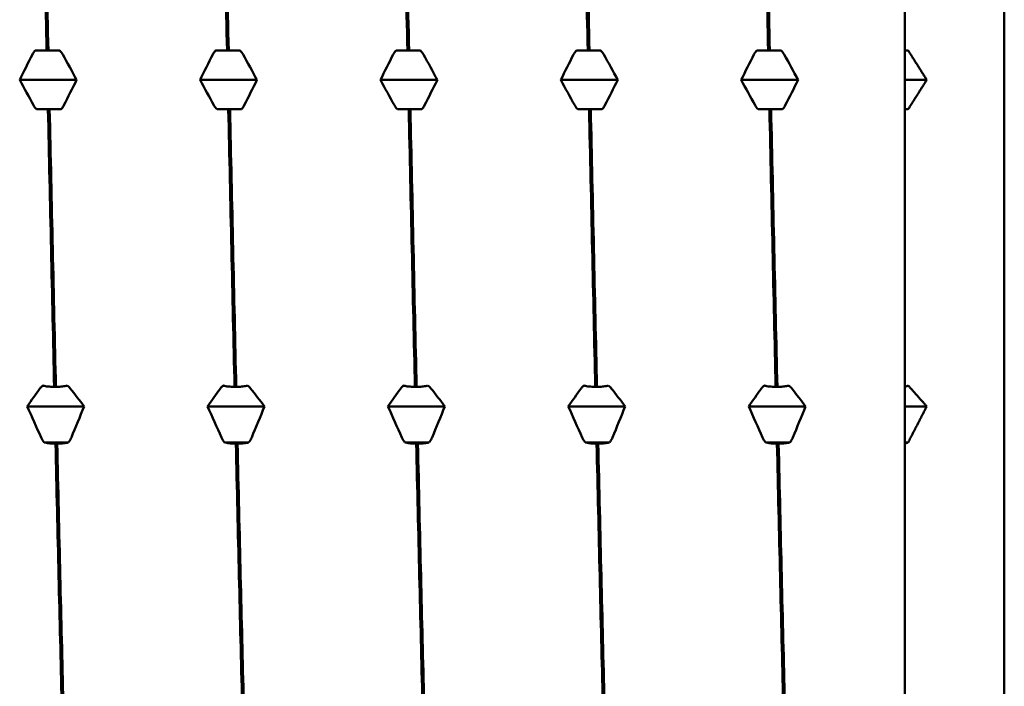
# Model space of a CAD drawing. Header units: millimetres. Extents: x 49 to 192, y 96 to 231.
# Tile 18 of 24: x 128.58 to 138.49, y 181.55 to 188.26. Entities that reach past the tile are written whole.
import ezdxf

# ---------------------------------------------------------------- set-up
doc = ezdxf.new("R2010")
doc.units = ezdxf.units.MM
doc.layers.add('Видимый контур (ГОСТ)', color=7, linetype='Continuous', lineweight=50)

msp = doc.modelspace()

# ---------------------------------------------------------------- linework, layer by layer
at = {"layer": 'Видимый контур (ГОСТ)'}
for p, q in [((138.4927, 199.1058), (138.4927, 176.2058)), ((137.4927, 190.7469), (137.4927, 187.9515)), ((128.7363, 187.9515), (128.8504, 187.9515)), ((128.8504, 187.9515), (128.8674, 187.9515)), ((128.8674, 187.9515), (128.9815, 187.9515)), ((130.5524, 187.9515), (130.6665, 187.9515)), ((130.6665, 187.9515), (130.6835, 187.9515)), ((130.6835, 187.9515), (130.7976, 187.9515)), ((132.3685, 187.9515), (132.4826, 187.9515)), ((132.4826, 187.9515), (132.4996, 187.9515)), ((132.4996, 187.9515), (132.6137, 187.9515)), ((134.1846, 187.9515), (134.2987, 187.9515)), ((134.2987, 187.9515), (134.3157, 187.9515)), ((134.3157, 187.9515), (134.4298, 187.9515)), ((136.0007, 187.9515), (136.1148, 187.9515)), ((136.1148, 187.9515), (136.1318, 187.9515)), ((136.1318, 187.9515), (136.2459, 187.9515)), ((137.4927, 187.6558), (137.4927, 187.9515)), ((129.1521, 187.6558), (128.5788, 187.6558)), ((130.9682, 187.6558), (130.3949, 187.6558)), ((132.7843, 187.6558), (132.211, 187.6558)), ((134.6004, 187.6558), (134.0271, 187.6558)), ((136.4165, 187.6558), (135.8432, 187.6558)), ((137.4927, 187.3601), (137.4927, 187.6558)), ((137.7115, 187.6558), (137.4927, 187.6558)), ((128.8635, 187.3601), (128.7495, 187.3601)), ((128.8805, 187.3601), (128.8635, 187.3601)), ((128.9946, 187.3601), (128.8805, 187.3601)), ((130.6796, 187.3601), (130.5656, 187.3601)), ((130.6966, 187.3601), (130.6796, 187.3601)), ((130.8107, 187.3601), (130.6966, 187.3601)), ((132.4957, 187.3601), (132.3817, 187.3601)), ((132.5127, 187.3601), (132.4957, 187.3601)), ((132.6268, 187.3601), (132.5127, 187.3601)), ((134.3118, 187.3601), (134.1978, 187.3601)), ((134.3288, 187.3601), (134.3118, 187.3601)), ((134.4429, 187.3601), (134.3288, 187.3601)), ((136.1279, 187.3601), (136.0139, 187.3601)), ((136.1449, 187.3601), (136.1279, 187.3601)), ((136.259, 187.3601), (136.1449, 187.3601)), ((137.4927, 187.3601), (137.4927, 184.5647)), ((128.9261, 184.5647), (128.9431, 184.5647)), ((130.7422, 184.5647), (130.7592, 184.5647)), ((132.5583, 184.5647), (132.5753, 184.5647)), ((134.3744, 184.5647), (134.3914, 184.5647)), ((136.1905, 184.5647), (136.2075, 184.5647)), ((137.4927, 184.3688), (137.4927, 184.5647)), ((129.2278, 184.3688), (128.6545, 184.3688)), ((131.0439, 184.3688), (130.4706, 184.3688)), ((132.86, 184.3688), (132.2867, 184.3688)), ((134.6761, 184.3688), (134.1028, 184.3688)), ((136.4922, 184.3688), (135.9189, 184.3688)), ((137.4927, 184.0066), (137.4927, 184.3688)), ((137.7115, 184.3688), (137.4927, 184.3688)), ((129.0703, 184.0066), (128.8251, 184.0066)), ((130.8864, 184.0066), (130.6412, 184.0066)), ((132.7025, 184.0066), (132.4573, 184.0066)), ((134.5186, 184.0066), (134.2734, 184.0066)), ((136.3347, 184.0066), (136.0895, 184.0066)), ((137.4927, 183.9934), (137.4927, 184.0066)), ((137.5246, 184.0066), (137.4927, 184.0066)), ((128.9562, 183.9934), (128.9392, 183.9934)), ((130.7723, 183.9934), (130.7553, 183.9934)), ((132.5884, 183.9934), (132.5714, 183.9934)), ((134.4045, 183.9934), (134.3875, 183.9934)), ((136.2206, 183.9934), (136.2036, 183.9934)), ((137.4927, 183.9934), (137.4927, 181.3886))]:
    msp.add_line(p, q, dxfattribs=at)
for points in [[(128.7878, 190.7469), (128.8087, 189.832), (128.8296, 188.893), (128.8504, 187.9515)], [(128.8674, 187.9515), (128.8465, 188.893), (128.8257, 189.832), (128.8048, 190.7469)], [(130.6039, 190.7469), (130.6248, 189.832), (130.6457, 188.893), (130.6665, 187.9515)], [(130.6835, 187.9515), (130.6626, 188.893), (130.6418, 189.832), (130.6209, 190.7469)], [(132.42, 190.7469), (132.4409, 189.832), (132.4618, 188.893), (132.4826, 187.9515)], [(132.4996, 187.9515), (132.4787, 188.893), (132.4579, 189.832), (132.437, 190.7469)], [(134.2361, 190.7469), (134.257, 189.832), (134.2779, 188.893), (134.2987, 187.9515)], [(134.3157, 187.9515), (134.2948, 188.893), (134.274, 189.832), (134.2531, 190.7469)], [(136.0522, 190.7469), (136.0731, 189.832), (136.094, 188.893), (136.1148, 187.9515)], [(136.1318, 187.9515), (136.1109, 188.893), (136.0901, 189.832), (136.0692, 190.7469)], [(128.5788, 187.6558), (128.6214, 187.7412), (128.6643, 187.8266), (128.7077, 187.9117)], [(128.9815, 187.9515), (128.9935, 187.9398), (129.0037, 187.9264), (129.0119, 187.9117)], [(129.0119, 187.9117), (129.0589, 187.8265), (129.1057, 187.7412), (129.1521, 187.6558)], [(130.3949, 187.6558), (130.4375, 187.7412), (130.4804, 187.8266), (130.5238, 187.9117)], [(130.7976, 187.9515), (130.8096, 187.9398), (130.8198, 187.9264), (130.828, 187.9117)], [(130.828, 187.9117), (130.875, 187.8265), (130.9218, 187.7412), (130.9682, 187.6558)], [(132.211, 187.6558), (132.2536, 187.7412), (132.2965, 187.8266), (132.3399, 187.9117)], [(132.6137, 187.9515), (132.6257, 187.9398), (132.6359, 187.9264), (132.6441, 187.9117)], [(132.6441, 187.9117), (132.6911, 187.8265), (132.7379, 187.7412), (132.7843, 187.6558)], [(134.0271, 187.6558), (134.0697, 187.7412), (134.1126, 187.8266), (134.156, 187.9117)], [(134.4298, 187.9515), (134.4418, 187.9398), (134.452, 187.9264), (134.4602, 187.9117)], [(134.4602, 187.9117), (134.5072, 187.8265), (134.554, 187.7412), (134.6004, 187.6558)], [(135.8432, 187.6558), (135.8858, 187.7412), (135.9287, 187.8266), (135.9721, 187.9117)], [(136.2459, 187.9515), (136.2579, 187.9398), (136.2681, 187.9264), (136.2763, 187.9117)], [(136.2763, 187.9117), (136.3233, 187.8265), (136.3701, 187.7412), (136.4165, 187.6558)], [(128.7191, 187.3999), (128.672, 187.4851), (128.6252, 187.5704), (128.5788, 187.6558)], [(129.1521, 187.6558), (129.1096, 187.5704), (129.0666, 187.4851), (129.0233, 187.3999)], [(130.5352, 187.3999), (130.4881, 187.4851), (130.4413, 187.5704), (130.3949, 187.6558)], [(130.9682, 187.6558), (130.9257, 187.5704), (130.8827, 187.4851), (130.8394, 187.3999)], [(132.3513, 187.3999), (132.3042, 187.4851), (132.2574, 187.5704), (132.211, 187.6558)], [(132.7843, 187.6558), (132.7418, 187.5704), (132.6988, 187.4851), (132.6555, 187.3999)], [(134.1674, 187.3999), (134.1203, 187.4851), (134.0735, 187.5704), (134.0271, 187.6558)], [(134.6004, 187.6558), (134.5579, 187.5704), (134.5149, 187.4851), (134.4716, 187.3999)], [(135.9835, 187.3999), (135.9364, 187.4851), (135.8896, 187.5704), (135.8432, 187.6558)], [(136.4165, 187.6558), (136.374, 187.5704), (136.331, 187.4851), (136.2877, 187.3999)], [(128.7495, 187.3601), (128.7375, 187.3718), (128.7272, 187.3852), (128.7191, 187.3999)], [(130.5656, 187.3601), (130.5536, 187.3718), (130.5433, 187.3852), (130.5352, 187.3999)], [(132.3817, 187.3601), (132.3697, 187.3718), (132.3594, 187.3852), (132.3513, 187.3999)], [(134.1978, 187.3601), (134.1858, 187.3718), (134.1755, 187.3852), (134.1674, 187.3999)], [(136.0139, 187.3601), (136.0019, 187.3718), (135.9916, 187.3852), (135.9835, 187.3999)], [(128.8635, 187.3601), (128.8844, 186.4187), (128.9052, 185.4796), (128.9261, 184.5647)], [(128.9431, 184.5647), (128.9222, 185.4796), (128.9014, 186.4187), (128.8805, 187.3601)], [(130.6796, 187.3601), (130.7005, 186.4187), (130.7213, 185.4796), (130.7422, 184.5647)], [(130.7592, 184.5647), (130.7383, 185.4796), (130.7175, 186.4187), (130.6966, 187.3601)], [(132.4957, 187.3601), (132.5166, 186.4187), (132.5374, 185.4796), (132.5583, 184.5647)], [(132.5753, 184.5647), (132.5544, 185.4796), (132.5336, 186.4187), (132.5127, 187.3601)], [(134.3118, 187.3601), (134.3327, 186.4187), (134.3535, 185.4796), (134.3744, 184.5647)], [(134.3914, 184.5647), (134.3705, 185.4796), (134.3497, 186.4187), (134.3288, 187.3601)], [(136.1279, 187.3601), (136.1488, 186.4187), (136.1696, 185.4796), (136.1905, 184.5647)], [(136.2075, 184.5647), (136.1866, 185.4796), (136.1658, 186.4187), (136.1449, 187.3601)], [(128.6545, 184.3688), (128.697, 184.4292), (128.74, 184.4895), (128.7833, 184.5497)], [(129.0571, 184.5779), (129.0691, 184.5696), (129.0794, 184.5602), (129.0875, 184.5497)], [(129.0875, 184.5497), (129.1346, 184.4895), (129.1813, 184.4292), (129.2278, 184.3688)], [(130.4706, 184.3688), (130.5131, 184.4292), (130.5561, 184.4895), (130.5994, 184.5497)], [(130.8732, 184.5779), (130.8852, 184.5696), (130.8955, 184.5602), (130.9036, 184.5497)], [(130.9036, 184.5497), (130.9507, 184.4895), (130.9974, 184.4292), (131.0439, 184.3688)], [(132.2867, 184.3688), (132.3292, 184.4292), (132.3722, 184.4895), (132.4155, 184.5497)], [(132.6893, 184.5779), (132.7013, 184.5696), (132.7116, 184.5602), (132.7197, 184.5497)], [(132.7197, 184.5497), (132.7668, 184.4895), (132.8135, 184.4292), (132.86, 184.3688)], [(134.1028, 184.3688), (134.1453, 184.4292), (134.1883, 184.4895), (134.2316, 184.5497)], [(134.5054, 184.5779), (134.5174, 184.5696), (134.5277, 184.5602), (134.5358, 184.5497)], [(134.5358, 184.5497), (134.5829, 184.4895), (134.6296, 184.4292), (134.6761, 184.3688)], [(135.9189, 184.3688), (135.9614, 184.4292), (136.0044, 184.4895), (136.0477, 184.5497)], [(136.3215, 184.5779), (136.3335, 184.5696), (136.3438, 184.5602), (136.3519, 184.5497)], [(136.3519, 184.5497), (136.399, 184.4895), (136.4457, 184.4292), (136.4922, 184.3688)], [(128.7947, 184.0554), (128.7477, 184.1597), (128.7009, 184.2642), (128.6545, 184.3688)], [(129.2278, 184.3688), (129.1852, 184.2642), (129.1423, 184.1597), (129.0989, 184.0554)], [(130.6108, 184.0554), (130.5638, 184.1597), (130.517, 184.2642), (130.4706, 184.3688)], [(131.0439, 184.3688), (131.0013, 184.2642), (130.9584, 184.1597), (130.915, 184.0554)], [(132.4269, 184.0554), (132.3799, 184.1597), (132.3331, 184.2642), (132.2867, 184.3688)], [(132.86, 184.3688), (132.8174, 184.2642), (132.7745, 184.1597), (132.7311, 184.0554)], [(134.243, 184.0554), (134.196, 184.1597), (134.1492, 184.2642), (134.1028, 184.3688)], [(134.6761, 184.3688), (134.6335, 184.2642), (134.5906, 184.1597), (134.5472, 184.0554)], [(136.0591, 184.0554), (136.0121, 184.1597), (135.9653, 184.2642), (135.9189, 184.3688)], [(136.4922, 184.3688), (136.4496, 184.2642), (136.4067, 184.1597), (136.3633, 184.0554)], [(128.8251, 184.0066), (128.8131, 184.021), (128.8029, 184.0374), (128.7947, 184.0554)], [(130.6412, 184.0066), (130.6292, 184.021), (130.619, 184.0374), (130.6108, 184.0554)], [(132.4573, 184.0066), (132.4453, 184.021), (132.4351, 184.0374), (132.4269, 184.0554)], [(134.2734, 184.0066), (134.2614, 184.021), (134.2512, 184.0374), (134.243, 184.0554)], [(136.0895, 184.0066), (136.0775, 184.021), (136.0673, 184.0374), (136.0591, 184.0554)], [(128.9392, 183.9934), (128.96, 183.0896), (128.9809, 182.2145), (129.0018, 181.3886)], [(129.0187, 181.3886), (128.9979, 182.2145), (128.977, 183.0896), (128.9562, 183.9934)], [(130.7553, 183.9934), (130.7761, 183.0896), (130.797, 182.2145), (130.8179, 181.3886)], [(130.8348, 181.3886), (130.814, 182.2145), (130.7931, 183.0896), (130.7723, 183.9934)], [(132.5714, 183.9934), (132.5922, 183.0896), (132.6131, 182.2145), (132.634, 181.3886)], [(132.6509, 181.3886), (132.6301, 182.2145), (132.6092, 183.0896), (132.5884, 183.9934)], [(134.3875, 183.9934), (134.4083, 183.0896), (134.4292, 182.2145), (134.4501, 181.3886)], [(134.467, 181.3886), (134.4462, 182.2145), (134.4253, 183.0896), (134.4045, 183.9934)], [(136.2036, 183.9934), (136.2244, 183.0896), (136.2453, 182.2145), (136.2662, 181.3886)], [(136.2831, 181.3886), (136.2623, 182.2145), (136.2414, 183.0896), (136.2206, 183.9934)]]:
    msp.add_open_spline(points, degree=3, dxfattribs=at)
for points, knots in [([(128.7077, 187.9117), (128.7133, 187.9227), (128.7203, 187.9334), (128.7312, 187.9462), (128.7337, 187.9489), (128.7363, 187.9515)], [-0.020105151, -0.020105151, -0.020105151, -0.020105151, -0.015168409, -0.015168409, -0.013799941, -0.013799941, -0.013799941, -0.013799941]), ([(130.5238, 187.9117), (130.5294, 187.9227), (130.5364, 187.9334), (130.5473, 187.9462), (130.5498, 187.9489), (130.5524, 187.9515)], [-0.020105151, -0.020105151, -0.020105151, -0.020105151, -0.015168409, -0.015168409, -0.013799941, -0.013799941, -0.013799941, -0.013799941]), ([(132.3399, 187.9117), (132.3455, 187.9227), (132.3525, 187.9334), (132.3634, 187.9462), (132.3659, 187.9489), (132.3685, 187.9515)], [-0.020105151, -0.020105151, -0.020105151, -0.020105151, -0.015168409, -0.015168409, -0.013799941, -0.013799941, -0.013799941, -0.013799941]), ([(134.156, 187.9117), (134.1616, 187.9227), (134.1686, 187.9334), (134.1795, 187.9462), (134.182, 187.9489), (134.1846, 187.9515)], [-0.020105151, -0.020105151, -0.020105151, -0.020105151, -0.015168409, -0.015168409, -0.013799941, -0.013799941, -0.013799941, -0.013799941]), ([(135.9721, 187.9117), (135.9777, 187.9227), (135.9847, 187.9334), (135.9956, 187.9462), (135.9981, 187.9489), (136.0007, 187.9515)], [-0.020105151, -0.020105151, -0.020105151, -0.020105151, -0.015168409, -0.015168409, -0.013799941, -0.013799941, -0.013799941, -0.013799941]), ([(129.0233, 187.3999), (129.0177, 187.3889), (129.0106, 187.3782), (128.9997, 187.3655), (128.9972, 187.3627), (128.9946, 187.3601)], [-0.020105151, -0.020105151, -0.020105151, -0.020105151, -0.015168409, -0.015168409, -0.013799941, -0.013799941, -0.013799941, -0.013799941]), ([(130.8394, 187.3999), (130.8338, 187.3889), (130.8267, 187.3782), (130.8158, 187.3655), (130.8133, 187.3627), (130.8107, 187.3601)], [-0.020105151, -0.020105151, -0.020105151, -0.020105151, -0.015168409, -0.015168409, -0.013799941, -0.013799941, -0.013799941, -0.013799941]), ([(132.6555, 187.3999), (132.6499, 187.3889), (132.6428, 187.3782), (132.6319, 187.3655), (132.6294, 187.3627), (132.6268, 187.3601)], [-0.020105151, -0.020105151, -0.020105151, -0.020105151, -0.015168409, -0.015168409, -0.013799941, -0.013799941, -0.013799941, -0.013799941]), ([(134.4716, 187.3999), (134.466, 187.3889), (134.4589, 187.3782), (134.448, 187.3655), (134.4455, 187.3627), (134.4429, 187.3601)], [-0.020105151, -0.020105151, -0.020105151, -0.020105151, -0.015168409, -0.015168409, -0.013799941, -0.013799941, -0.013799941, -0.013799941]), ([(136.2877, 187.3999), (136.2821, 187.3889), (136.275, 187.3782), (136.2641, 187.3655), (136.2616, 187.3627), (136.259, 187.3601)], [-0.020105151, -0.020105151, -0.020105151, -0.020105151, -0.015168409, -0.015168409, -0.013799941, -0.013799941, -0.013799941, -0.013799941]), ([(128.7833, 184.5497), (128.7889, 184.5575), (128.796, 184.5651), (128.8069, 184.5741), (128.8094, 184.576), (128.812, 184.5779)], [-0.020105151, -0.020105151, -0.020105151, -0.020105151, -0.01516841, -0.01516841, -0.013799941, -0.013799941, -0.013799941, -0.013799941]), ([(128.812, 184.5779), (128.8133, 184.5776), (128.8146, 184.5772), (128.8295, 184.5736), (128.845, 184.5708), (128.8822, 184.5664), (128.9039, 184.565), (128.9261, 184.5647)], [-0.01282665, -0.01282665, -0.01282665, -0.01282665, -0.01227145, -0.01227145, -0.00665799, -0.00665799, 0, 0, 0, 0]), ([(128.9431, 184.5647), (128.9618, 184.565), (128.9802, 184.566), (129.015, 184.5695), (129.0312, 184.572), (129.0495, 184.576), (129.0534, 184.5769), (129.0571, 184.5779)], [-0.01787911, -0.01787911, -0.01787911, -0.01787911, -0.01226751, -0.01226751, -0.00665623, -0.00665623, -0.00506216, -0.00506216, -0.00506216, -0.00506216]), ([(130.5994, 184.5497), (130.605, 184.5575), (130.6121, 184.5651), (130.623, 184.5741), (130.6255, 184.576), (130.6281, 184.5779)], [-0.020105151, -0.020105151, -0.020105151, -0.020105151, -0.01516841, -0.01516841, -0.013799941, -0.013799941, -0.013799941, -0.013799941]), ([(130.6281, 184.5779), (130.6294, 184.5776), (130.6307, 184.5772), (130.6456, 184.5736), (130.6611, 184.5708), (130.6983, 184.5664), (130.72, 184.565), (130.7422, 184.5647)], [-0.01282665, -0.01282665, -0.01282665, -0.01282665, -0.01227145, -0.01227145, -0.00665799, -0.00665799, 0, 0, 0, 0]), ([(130.7592, 184.5647), (130.7779, 184.565), (130.7963, 184.566), (130.8311, 184.5695), (130.8473, 184.572), (130.8656, 184.576), (130.8695, 184.5769), (130.8732, 184.5779)], [-0.01787911, -0.01787911, -0.01787911, -0.01787911, -0.01226751, -0.01226751, -0.00665623, -0.00665623, -0.00506216, -0.00506216, -0.00506216, -0.00506216]), ([(132.4155, 184.5497), (132.4211, 184.5575), (132.4282, 184.5651), (132.4391, 184.5741), (132.4416, 184.576), (132.4442, 184.5779)], [-0.020105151, -0.020105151, -0.020105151, -0.020105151, -0.01516841, -0.01516841, -0.013799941, -0.013799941, -0.013799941, -0.013799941]), ([(132.4442, 184.5779), (132.4455, 184.5776), (132.4468, 184.5772), (132.4617, 184.5736), (132.4772, 184.5708), (132.5144, 184.5664), (132.5361, 184.565), (132.5583, 184.5647)], [-0.01282665, -0.01282665, -0.01282665, -0.01282665, -0.01227145, -0.01227145, -0.00665799, -0.00665799, 0, 0, 0, 0]), ([(132.5753, 184.5647), (132.594, 184.565), (132.6124, 184.566), (132.6472, 184.5695), (132.6634, 184.572), (132.6817, 184.576), (132.6856, 184.5769), (132.6893, 184.5779)], [-0.01787911, -0.01787911, -0.01787911, -0.01787911, -0.01226751, -0.01226751, -0.00665623, -0.00665623, -0.00506216, -0.00506216, -0.00506216, -0.00506216]), ([(134.2316, 184.5497), (134.2372, 184.5575), (134.2443, 184.5651), (134.2552, 184.5741), (134.2577, 184.576), (134.2603, 184.5779)], [-0.020105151, -0.020105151, -0.020105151, -0.020105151, -0.01516841, -0.01516841, -0.013799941, -0.013799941, -0.013799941, -0.013799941]), ([(134.2603, 184.5779), (134.2616, 184.5776), (134.2629, 184.5772), (134.2778, 184.5736), (134.2933, 184.5708), (134.3305, 184.5664), (134.3522, 184.565), (134.3744, 184.5647)], [-0.01282665, -0.01282665, -0.01282665, -0.01282665, -0.01227145, -0.01227145, -0.00665799, -0.00665799, 0, 0, 0, 0]), ([(134.3914, 184.5647), (134.4101, 184.565), (134.4285, 184.566), (134.4633, 184.5695), (134.4795, 184.572), (134.4978, 184.576), (134.5017, 184.5769), (134.5054, 184.5779)], [-0.01787911, -0.01787911, -0.01787911, -0.01787911, -0.01226751, -0.01226751, -0.00665623, -0.00665623, -0.00506216, -0.00506216, -0.00506216, -0.00506216]), ([(136.0477, 184.5497), (136.0533, 184.5575), (136.0604, 184.5651), (136.0713, 184.5741), (136.0738, 184.576), (136.0764, 184.5779)], [-0.020105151, -0.020105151, -0.020105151, -0.020105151, -0.01516841, -0.01516841, -0.013799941, -0.013799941, -0.013799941, -0.013799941]), ([(136.0764, 184.5779), (136.0777, 184.5776), (136.079, 184.5772), (136.0939, 184.5736), (136.1094, 184.5708), (136.1466, 184.5664), (136.1683, 184.565), (136.1905, 184.5647)], [-0.01282665, -0.01282665, -0.01282665, -0.01282665, -0.01227145, -0.01227145, -0.00665799, -0.00665799, 0, 0, 0, 0]), ([(136.2075, 184.5647), (136.2262, 184.565), (136.2446, 184.566), (136.2794, 184.5695), (136.2956, 184.572), (136.3139, 184.576), (136.3178, 184.5769), (136.3215, 184.5779)], [-0.01787911, -0.01787911, -0.01787911, -0.01787911, -0.01226751, -0.01226751, -0.00665623, -0.00665623, -0.00506216, -0.00506216, -0.00506216, -0.00506216]), ([(128.9392, 183.9934), (128.9205, 183.9936), (128.9021, 183.9947), (128.8672, 183.9982), (128.8511, 184.0007), (128.8327, 184.0047), (128.8288, 184.0056), (128.8251, 184.0066)], [-0.01787911, -0.01787911, -0.01787911, -0.01787911, -0.01226751, -0.01226751, -0.00665623, -0.00665623, -0.00506216, -0.00506216, -0.00506216, -0.00506216]), ([(129.0703, 184.0066), (129.069, 184.0063), (129.0677, 184.0059), (129.0528, 184.0023), (129.0372, 183.9995), (129.0001, 183.9951), (128.9783, 183.9937), (128.9562, 183.9934)], [-0.01282665, -0.01282665, -0.01282665, -0.01282665, -0.01227145, -0.01227145, -0.00665799, -0.00665799, 0, 0, 0, 0]), ([(129.0989, 184.0554), (129.0933, 184.0419), (129.0863, 184.0288), (129.0754, 184.0132), (129.0729, 184.0099), (129.0703, 184.0066)], [-0.020105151, -0.020105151, -0.020105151, -0.020105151, -0.01516841, -0.01516841, -0.013799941, -0.013799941, -0.013799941, -0.013799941]), ([(130.7553, 183.9934), (130.7366, 183.9936), (130.7182, 183.9947), (130.6833, 183.9982), (130.6672, 184.0007), (130.6488, 184.0047), (130.6449, 184.0056), (130.6412, 184.0066)], [-0.01787911, -0.01787911, -0.01787911, -0.01787911, -0.01226751, -0.01226751, -0.00665623, -0.00665623, -0.00506216, -0.00506216, -0.00506216, -0.00506216]), ([(130.8864, 184.0066), (130.8851, 184.0063), (130.8838, 184.0059), (130.8689, 184.0023), (130.8533, 183.9995), (130.8162, 183.9951), (130.7944, 183.9937), (130.7723, 183.9934)], [-0.01282665, -0.01282665, -0.01282665, -0.01282665, -0.01227145, -0.01227145, -0.00665799, -0.00665799, 0, 0, 0, 0]), ([(130.915, 184.0554), (130.9094, 184.0419), (130.9024, 184.0288), (130.8915, 184.0132), (130.889, 184.0099), (130.8864, 184.0066)], [-0.020105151, -0.020105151, -0.020105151, -0.020105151, -0.01516841, -0.01516841, -0.013799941, -0.013799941, -0.013799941, -0.013799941]), ([(132.5714, 183.9934), (132.5527, 183.9936), (132.5343, 183.9947), (132.4994, 183.9982), (132.4833, 184.0007), (132.4649, 184.0047), (132.461, 184.0056), (132.4573, 184.0066)], [-0.01787911, -0.01787911, -0.01787911, -0.01787911, -0.01226751, -0.01226751, -0.00665623, -0.00665623, -0.00506216, -0.00506216, -0.00506216, -0.00506216]), ([(132.7025, 184.0066), (132.7012, 184.0063), (132.6999, 184.0059), (132.685, 184.0023), (132.6694, 183.9995), (132.6323, 183.9951), (132.6105, 183.9937), (132.5884, 183.9934)], [-0.01282665, -0.01282665, -0.01282665, -0.01282665, -0.01227145, -0.01227145, -0.00665799, -0.00665799, 0, 0, 0, 0]), ([(132.7311, 184.0554), (132.7255, 184.0419), (132.7185, 184.0288), (132.7076, 184.0132), (132.7051, 184.0099), (132.7025, 184.0066)], [-0.020105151, -0.020105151, -0.020105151, -0.020105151, -0.01516841, -0.01516841, -0.013799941, -0.013799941, -0.013799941, -0.013799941]), ([(134.3875, 183.9934), (134.3688, 183.9936), (134.3504, 183.9947), (134.3155, 183.9982), (134.2994, 184.0007), (134.281, 184.0047), (134.2771, 184.0056), (134.2734, 184.0066)], [-0.01787911, -0.01787911, -0.01787911, -0.01787911, -0.01226751, -0.01226751, -0.00665623, -0.00665623, -0.00506216, -0.00506216, -0.00506216, -0.00506216]), ([(134.5186, 184.0066), (134.5173, 184.0063), (134.516, 184.0059), (134.5011, 184.0023), (134.4855, 183.9995), (134.4484, 183.9951), (134.4266, 183.9937), (134.4045, 183.9934)], [-0.01282665, -0.01282665, -0.01282665, -0.01282665, -0.01227145, -0.01227145, -0.00665799, -0.00665799, 0, 0, 0, 0]), ([(134.5472, 184.0554), (134.5416, 184.0419), (134.5346, 184.0288), (134.5237, 184.0132), (134.5212, 184.0099), (134.5186, 184.0066)], [-0.020105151, -0.020105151, -0.020105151, -0.020105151, -0.01516841, -0.01516841, -0.013799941, -0.013799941, -0.013799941, -0.013799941]), ([(136.2036, 183.9934), (136.1849, 183.9936), (136.1665, 183.9947), (136.1316, 183.9982), (136.1155, 184.0007), (136.0971, 184.0047), (136.0932, 184.0056), (136.0895, 184.0066)], [-0.01787911, -0.01787911, -0.01787911, -0.01787911, -0.01226751, -0.01226751, -0.00665623, -0.00665623, -0.00506216, -0.00506216, -0.00506216, -0.00506216]), ([(136.3347, 184.0066), (136.3334, 184.0063), (136.3321, 184.0059), (136.3172, 184.0023), (136.3016, 183.9995), (136.2645, 183.9951), (136.2427, 183.9937), (136.2206, 183.9934)], [-0.01282665, -0.01282665, -0.01282665, -0.01282665, -0.01227145, -0.01227145, -0.00665799, -0.00665799, 0, 0, 0, 0]), ([(136.3633, 184.0554), (136.3577, 184.0419), (136.3507, 184.0288), (136.3398, 184.0132), (136.3373, 184.0099), (136.3347, 184.0066)], [-0.020105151, -0.020105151, -0.020105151, -0.020105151, -0.01516841, -0.01516841, -0.013799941, -0.013799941, -0.013799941, -0.013799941])]:
    msp.add_open_spline(points, degree=3, knots=knots, dxfattribs=at)
for points, weights in [([(137.4927, 187.9515), (137.5087, 187.9515), (137.5246, 187.9515)], [1, 1.00006391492, 1.00012401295]), ([(137.5246, 187.9515), (137.6201, 187.8019), (137.7115, 187.6558)], [1.00025386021, 1.00099824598, 1.00147787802]), ([(137.7115, 187.6558), (137.6201, 187.5097), (137.5246, 187.3601)], [1.00147787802, 1.00099824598, 1.00025386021]), ([(137.5246, 187.3601), (137.5087, 187.3601), (137.4927, 187.3601)], [1.00012401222, 1.00006391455, 1]), ([(137.4927, 184.5647), (137.5087, 184.5713), (137.5246, 184.5779)], [1, 1.00006391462, 1.00012401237]), ([(137.5246, 184.5779), (137.6201, 184.4721), (137.7115, 184.3688)], [1.00025386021, 1.00099824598, 1.00147787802]), ([(137.7115, 184.3688), (137.6201, 184.1898), (137.5246, 184.0066)], [1.00147787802, 1.00099824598, 1.00025386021]), ([(137.5246, 184.0066), (137.5087, 184), (137.4927, 183.9934)], [1.0001240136, 1.00006391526, 1])]:
    msp.add_rational_spline(points, weights, degree=2, dxfattribs=at)

doc.saveas('drawing.dxf')
